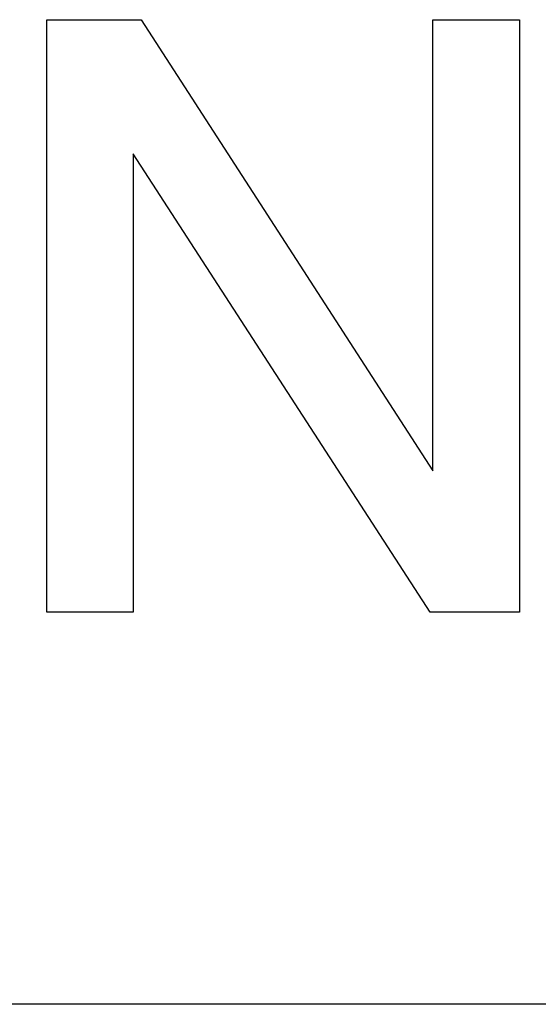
# Model space of a CAD drawing. Extents: x 1917 to 3682, y 1570 to 2675.
# Tile 48 of 166: x 1977.33 to 1979.11, y 2385.34 to 2388.72. Entities that reach past the tile are written whole.
import ezdxf

# ---------------------------------------------------------------- set-up
doc = ezdxf.new("R2010")
doc.units = 0
doc.header["$MEASUREMENT"] = 0
doc.layers.add('KF_SEQUENZA_10_NW_FRONT', color=7, linetype='CONTINUOUS')
doc.layers.add('KF_SEQUENZA_5_NW_REAR', color=7, linetype='CONTINUOUS')

# ---------------------------------------------------------------- blocks, each defined once
blk = doc.blocks.new('KF_SEQUENZA_5_NW_FRONT')
at = {"layer": 'KF_SEQUENZA_10_NW_FRONT'}
for p, q in [((-125.8539, -265.746), (-125.8539, -263.7121)), ((-125.8539, -263.7121), (-125.5294, -263.7121)), ((-125.8539, -263.7121), (-125.5294, -263.7121)), ((-125.8539, -265.746), (-125.8539, -263.7121)), ((-125.5294, -263.7121), (-124.5289, -265.2615)), ((-125.5294, -263.7121), (-124.5289, -265.2615)), ((-124.5289, -265.2615), (-124.5289, -263.7121)), ((-124.5289, -263.7121), (-124.2321, -263.7121)), ((-124.5289, -263.7121), (-124.2321, -263.7121)), ((-124.5289, -265.2615), (-124.5289, -263.7121)), ((-124.2321, -263.7121), (-124.2321, -265.746)), ((-124.2321, -263.7121), (-124.2321, -265.746)), ((-124.5381, -265.746), (-125.5569, -264.1728)), ((-125.5569, -264.1728), (-125.5569, -265.746)), ((-125.5569, -264.1728), (-125.5569, -265.746)), ((-124.5381, -265.746), (-125.5569, -264.1728)), ((-125.5569, -265.746), (-125.8539, -265.746)), ((-125.5569, -265.746), (-125.8539, -265.746)), ((-124.2321, -265.746), (-124.5381, -265.746)), ((-124.2321, -265.746), (-124.5381, -265.746)), ((-110.6666, -267.0928), (-131.3666, -267.0928))]:
    blk.add_line(p, q, dxfattribs=at)

msp = doc.modelspace()

# ---------------------------------------------------------------- block references
at = {"layer": 'KF_SEQUENZA_5_NW_REAR'}
msp.add_blockref('KF_SEQUENZA_5_NW_FRONT', (2103.2754, 2652.4357), dxfattribs=at)

doc.saveas('drawing.dxf')
